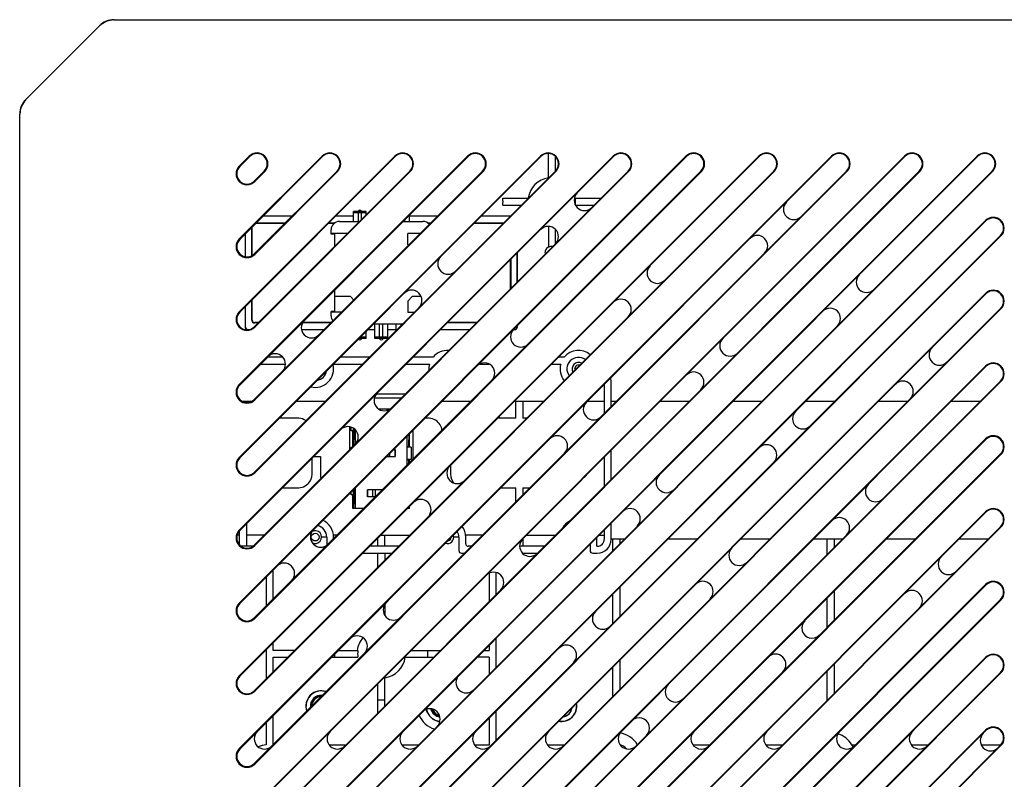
# Model space of a CAD drawing. Header units: millimetres. Extents: x 795 to 2578, y 150 to 1412.
# Tile 10 of 11: x 2077 to 2192, y 791 to 880. Entities that reach past the tile are written whole.
import ezdxf

# ---------------------------------------------------------------- set-up
doc = ezdxf.new("R2010")
doc.units = ezdxf.units.MM
doc.header["$LTSCALE"] = 39.111111
doc.layers.add('06_ALL_SURFS', color=7, linetype='CONTINUOUS')
doc.layers.add('20_ALL_FEATURES', color=7, linetype='CONTINUOUS')

msp = doc.modelspace()

# ---------------------------------------------------------------- linework, layer by layer
at = {"layer": '06_ALL_SURFS', "color": 7}
for p, q in [((2087.74, 879.756), (2245.751, 879.756)), ((2087.749, 879.728), (2245.742, 879.728)), ((2086.043, 879.053), (2077.449, 870.459)), ((2077.475, 870.446), (2086.056, 879.027)), ((2076.746, 780.756), (2076.746, 868.762)), ((2076.774, 750.759), (2076.774, 868.753)), ((2102.348, 862.688), (2103.514, 863.855)), ((2102.348, 854.203), (2112, 863.855)), ((2102.348, 845.717), (2120.485, 863.855)), ((2102.348, 837.232), (2128.97, 863.855)), ((2102.348, 828.747), (2137.456, 863.855)), ((2102.348, 820.262), (2145.941, 863.855)), ((2102.348, 811.776), (2154.426, 863.855)), ((2102.348, 803.291), (2162.911, 863.855)), ((2102.348, 794.806), (2171.397, 863.855)), ((2102.348, 786.32), (2179.882, 863.855)), ((2102.348, 777.835), (2188.367, 863.855)), ((2102.397, 862.638), (2103.564, 863.805)), ((2102.397, 854.153), (2112.049, 863.805)), ((2102.397, 845.668), (2120.535, 863.805)), ((2102.397, 837.183), (2129.02, 863.805)), ((2102.397, 828.697), (2137.505, 863.805)), ((2102.397, 820.212), (2145.99, 863.805)), ((2102.397, 811.727), (2154.476, 863.805)), ((2102.397, 803.242), (2162.961, 863.805)), ((2102.397, 794.756), (2171.446, 863.805)), ((2102.397, 786.271), (2179.932, 863.805)), ((2102.397, 777.786), (2188.417, 863.805)), ((2138.396, 861.302), (2138.396, 864.153)), ((2139.196, 862.102), (2139.196, 863.807)), ((2105.261, 862.108), (2104.094, 860.941)), ((2113.746, 862.108), (2104.094, 852.456)), ((2122.232, 862.108), (2104.094, 843.971)), ((2130.717, 862.108), (2104.094, 835.486)), ((2139.202, 862.108), (2104.094, 827)), ((2147.687, 862.108), (2104.094, 818.515)), ((2156.173, 862.108), (2104.094, 810.03)), ((2164.658, 862.108), (2104.094, 801.544)), ((2173.143, 862.108), (2104.094, 793.059)), ((2181.629, 862.108), (2104.094, 784.574)), ((2190.114, 862.108), (2104.094, 776.089)), ((2105.311, 862.059), (2104.144, 860.892)), ((2113.796, 862.059), (2104.144, 852.407)), ((2122.281, 862.059), (2104.144, 843.921)), ((2130.766, 862.059), (2104.144, 835.436)), ((2139.252, 862.059), (2104.144, 826.951)), ((2147.737, 862.059), (2104.144, 818.466)), ((2156.222, 862.059), (2104.144, 809.98)), ((2164.707, 862.059), (2104.144, 801.495)), ((2173.193, 862.059), (2104.144, 793.01)), ((2181.678, 862.059), (2104.144, 784.524)), ((2190.163, 862.059), (2104.144, 776.039)), ((2133.089, 858.956), (2136.05, 858.956)), ((2141.521, 858.956), (2144.502, 858.956)), ((2116.146, 857.406), (2116.266, 857.508)), ((2116.646, 857.406), (2116.525, 857.508)), ((2133.089, 858.156), (2135.25, 858.156)), ((2141.537, 858.156), (2143.735, 858.156)), ((2102.348, 769.35), (2189.348, 856.35)), ((2108.5, 856.862), (2105.106, 856.862)), ((2108.516, 856.878), (2105.122, 856.878)), ((2115.646, 856.862), (2113.591, 856.862)), ((2115.646, 856.878), (2113.607, 856.878)), ((2115.646, 856.256), (2115.646, 857.406)), ((2117.146, 857.406), (2115.646, 857.406)), ((2117.146, 857.256), (2115.646, 857.256)), ((2115.946, 857.406), (2115.946, 857.256)), ((2116.201, 857.256), (2116.201, 856.256)), ((2116.59, 856.467), (2116.59, 857.256)), ((2116.846, 857.256), (2116.846, 857.406)), ((2117.146, 857.022), (2117.146, 857.406)), ((2121.59, 856.376), (2121.59, 856.256)), ((2122.146, 856.931), (2122.146, 856.256)), ((2125.486, 856.878), (2122.146, 856.878)), ((2125.471, 856.862), (2122.146, 856.862)), ((2133.956, 856.862), (2130.562, 856.862)), ((2133.972, 856.878), (2130.577, 856.878)), ((2102.397, 769.3), (2189.397, 856.3)), ((2103.804, 852.243), (2103.804, 855.56)), ((2103.846, 852.269), (2103.846, 855.602)), ((2104.3, 856.056), (2107.694, 856.056)), ((2104.342, 856.098), (2107.736, 856.098)), ((2112.785, 856.056), (2113.447, 856.056)), ((2112.827, 856.098), (2113.507, 856.098)), ((2113.046, 854.756), (2113.046, 855.256)), ((2114.046, 856.256), (2116.379, 856.256)), ((2121.47, 856.256), (2123.746, 856.256)), ((2124.284, 856.098), (2124.706, 856.098)), ((2124.344, 856.056), (2124.664, 856.056)), ((2129.756, 856.056), (2133.15, 856.056)), ((2129.797, 856.098), (2133.192, 856.098)), ((2138.396, 855.666), (2138.396, 853.22)), ((2139.196, 853.616), (2139.196, 855.318)), ((2103.024, 854.78), (2103.024, 852.128)), ((2103.039, 854.796), (2103.039, 852.125)), ((2191.094, 854.603), (2104.094, 767.603)), ((2191.144, 854.554), (2104.144, 767.554)), ((2114.979, 854.856), (2113.046, 854.856)), ((2113.496, 854.756), (2113.046, 854.756)), ((2113.496, 853.372), (2113.496, 854.856)), ((2121.996, 853.556), (2121.996, 854.856)), ((2123.464, 854.856), (2121.996, 854.856)), ((2121.996, 853.556), (2122.076, 853.467)), ((2133.946, 851.761), (2133.946, 848.366)), ((2133.987, 851.802), (2133.987, 848.408)), ((2134.752, 849.173), (2134.752, 852.567)), ((2134.767, 849.188), (2134.767, 852.582)), ((2102.348, 760.865), (2189.348, 847.865)), ((2102.397, 760.815), (2189.397, 847.815)), ((2113.496, 845.656), (2113.496, 848.281)), ((2115.296, 847.506), (2113.496, 847.506)), ((2115.686, 847.077), (2115.296, 847.506)), ((2122.496, 847.506), (2121.996, 846.956)), ((2123.552, 847.506), (2122.496, 847.506)), ((2103.024, 846.295), (2103.024, 843.956)), ((2103.039, 846.31), (2103.039, 843.956)), ((2103.804, 844.756), (2103.804, 847.075)), ((2103.846, 844.756), (2103.846, 847.116)), ((2191.094, 846.118), (2104.094, 759.118)), ((2191.144, 846.069), (2104.144, 759.069)), ((2121.996, 846.956), (2121.996, 845.656)), ((2113.046, 845.256), (2113.046, 845.756)), ((2113.496, 845.756), (2113.046, 845.756)), ((2114.264, 845.656), (2113.046, 845.656)), ((2121.996, 845.656), (2122.75, 845.656)), ((2104.579, 844.456), (2104.146, 844.456)), ((2104.537, 844.414), (2104.146, 844.414)), ((2113.023, 844.414), (2109.71, 844.414)), ((2113.064, 844.456), (2109.735, 844.456)), ((2121.35, 844.256), (2117.956, 844.256)), ((2118.146, 842.606), (2118.146, 844.256)), ((2118.701, 842.756), (2118.701, 844.256)), ((2119.09, 842.756), (2119.09, 844.256)), ((2119.646, 842.606), (2119.646, 844.256)), ((2120.646, 843.552), (2120.646, 844.256)), ((2121.201, 844.107), (2121.201, 844.256)), ((2129.993, 844.414), (2126.599, 844.414)), ((2130.035, 844.456), (2126.641, 844.456)), ((2134.752, 843.956), (2134.752, 844.081)), ((2134.767, 843.956), (2134.767, 844.097)), ((2103.346, 843.65), (2103.501, 843.65)), ((2103.346, 843.634), (2103.418, 843.634)), ((2109.599, 843.65), (2112.258, 843.65)), ((2109.602, 843.634), (2112.243, 843.634)), ((2117.146, 842.606), (2116.306, 842.606)), ((2117.146, 842.756), (2116.456, 842.756)), ((2116.646, 842.606), (2116.525, 842.503)), ((2116.59, 842.756), (2116.59, 842.891)), ((2116.846, 842.756), (2116.846, 842.606)), ((2117.146, 842.606), (2117.146, 843.446)), ((2117.334, 843.634), (2118.146, 843.634)), ((2117.349, 843.65), (2118.146, 843.65)), ((2119.646, 842.756), (2118.146, 842.756)), ((2119.646, 842.606), (2118.146, 842.606)), ((2118.446, 842.606), (2118.446, 842.756)), ((2118.766, 842.503), (2118.646, 842.606)), ((2119.146, 842.606), (2119.025, 842.503)), ((2119.346, 842.756), (2119.346, 842.606)), ((2119.646, 843.65), (2120.646, 843.65)), ((2119.646, 843.634), (2120.646, 843.634)), ((2125.819, 843.634), (2129.213, 843.634)), ((2125.835, 843.65), (2129.229, 843.65)), ((2134.307, 843.634), (2134.446, 843.634)), ((2134.321, 843.65), (2134.446, 843.65)), ((2116.266, 842.503), (2116.232, 842.532)), ((2107.419, 840.426), (2105.64, 840.426)), ((2117.52, 840.426), (2114.126, 840.426)), ((2124.939, 840.426), (2122.611, 840.426)), ((2140.239, 840.426), (2139.581, 840.426)), ((2104.84, 839.626), (2107.73, 839.626)), ((2107.421, 757.453), (2189.348, 839.379)), ((2107.471, 757.403), (2189.397, 839.33)), ((2113.326, 839.626), (2116.72, 839.626)), ((2121.811, 839.626), (2124.523, 839.626)), ((2130.375, 839.626), (2131.477, 839.626)), ((2138.781, 839.626), (2139.823, 839.626)), ((2109.168, 755.706), (2191.094, 837.633)), ((2191.144, 837.583), (2109.217, 755.657)), ((2144.886, 837.245), (2144.886, 833.851)), ((2145.686, 834.651), (2145.686, 837.726)), ((2118.111, 835.706), (2121.285, 835.706)), ((2121.685, 836.106), (2118.309, 836.106)), ((2103.767, 835.256), (2102.726, 835.256)), ((2103.181, 835.256), (2103.181, 835.139)), ((2112.35, 835.256), (2108.956, 835.256)), ((2129.32, 835.256), (2125.926, 835.256)), ((2137.806, 835.256), (2134.411, 835.256)), ((2134.601, 833.306), (2134.601, 835.256)), ((2135.401, 835.256), (2135.401, 833.306)), ((2144.886, 835.256), (2142.897, 835.256)), ((2146.291, 835.256), (2145.686, 835.256)), ((2154.776, 835.256), (2151.382, 835.256)), ((2163.261, 835.256), (2159.867, 835.256)), ((2171.747, 835.256), (2168.353, 835.256)), ((2180.232, 835.256), (2176.838, 835.256)), ((2188.717, 835.256), (2185.323, 835.256)), ((2119.881, 834.356), (2118.637, 834.356)), ((2119.546, 834.356), (2119.546, 834.218)), ((2109.281, 833.306), (2107.006, 833.306)), ((2115.191, 832.323), (2115.191, 829.612)), ((2115.396, 831.831), (2115.396, 832.274)), ((2124.496, 833.306), (2123.976, 833.306)), ((2134.601, 833.306), (2132.461, 833.306)), ((2135.856, 833.306), (2135.401, 833.306)), ((2115.664, 831.831), (2115.396, 831.831)), ((2115.596, 830.016), (2115.596, 831.831)), ((2115.639, 831.831), (2115.639, 831.506)), ((2115.639, 831.506), (2115.664, 831.506)), ((2115.664, 831.506), (2115.664, 832.148)), ((2115.688, 832.13), (2115.688, 830.806)), ((2115.888, 830.806), (2115.888, 831.957)), ((2115.896, 831.831), (2115.888, 831.831)), ((2115.896, 830.321), (2115.896, 831.949)), ((2121.896, 831.225), (2121.896, 827.831)), ((2121.903, 830.806), (2121.903, 831.233)), ((2122.103, 831.433), (2122.103, 830.806)), ((2122.196, 829.956), (2122.196, 831.525)), ((2122.578, 831.907), (2122.578, 828.513)), ((2115.396, 829.816), (2115.396, 829.956)), ((2115.396, 829.956), (2115.535, 829.956)), ((2115.906, 757.453), (2189.348, 830.894)), ((2115.956, 757.403), (2189.397, 830.845)), ((2122.396, 829.956), (2121.896, 829.956)), ((2122.142, 830.006), (2121.917, 830.006)), ((2122.396, 829.956), (2122.396, 828.556)), ((2111.041, 828.856), (2111.796, 828.856)), ((2111.796, 828.856), (2111.796, 827.076)), ((2117.653, 755.706), (2191.094, 829.147)), ((2191.144, 829.098), (2117.702, 755.657)), ((2119.526, 828.856), (2120.512, 828.856)), ((2119.546, 828.875), (2119.546, 828.856)), ((2119.896, 828.856), (2119.896, 829.225)), ((2120.326, 829.656), (2120.512, 829.656)), ((2120.498, 829.656), (2120.498, 828.856)), ((2120.512, 829.656), (2120.512, 828.856)), ((2145.686, 826.165), (2145.686, 829.559)), ((2110.831, 827.076), (2110.831, 828.646)), ((2121.896, 828.556), (2122.396, 828.556)), ((2121.917, 828.506), (2122.142, 828.506)), ((2122.196, 828.131), (2122.196, 828.556)), ((2126.961, 827.805), (2126.961, 827.076)), ((2144.886, 828.759), (2144.886, 825.365)), ((2142.56, 826.433), (2142.572, 826.442)), ((2107.391, 825.206), (2109.281, 825.206)), ((2115.396, 824.381), (2115.396, 824.725)), ((2115.664, 824.381), (2115.396, 824.381)), ((2115.596, 822.806), (2115.596, 824.381)), ((2115.639, 824.381), (2115.639, 824.006)), ((2115.664, 824.006), (2115.664, 824.993)), ((2115.688, 825.018), (2115.688, 823.306)), ((2115.888, 823.306), (2115.888, 825.218)), ((2115.896, 824.381), (2115.888, 824.381)), ((2115.896, 822.806), (2115.896, 825.225)), ((2117.28, 824.956), (2117.28, 824.156)), ((2119.02, 824.956), (2117.28, 824.956)), ((2117.294, 824.156), (2117.294, 824.956)), ((2117.896, 824.956), (2117.896, 824.156)), ((2118.246, 824.181), (2118.246, 824.956)), ((2132.847, 825.206), (2134.601, 825.206)), ((2134.601, 823.566), (2134.601, 825.206)), ((2135.401, 825.206), (2135.401, 824.366)), ((2135.401, 825.206), (2136.241, 825.206)), ((2115.639, 824.006), (2115.664, 824.006)), ((2118.22, 824.156), (2117.28, 824.156)), ((2116.87, 822.806), (2115.596, 822.806)), ((2122.196, 822.806), (2121.961, 822.806)), ((2122.196, 822.806), (2122.196, 823.04)), ((2124.392, 757.453), (2189.348, 822.409)), ((2124.441, 757.403), (2189.397, 822.359)), ((2103.181, 820.996), (2103.181, 818.386)), ((2145.686, 819.186), (2145.686, 821.074)), ((2102.381, 819.686), (2102.093, 819.686)), ((2102.381, 818.537), (2102.381, 820.193)), ((2105.265, 819.686), (2103.181, 819.686)), ((2113.75, 819.686), (2113.333, 819.686)), ((2118.841, 819.686), (2122.236, 819.686)), ((2119.291, 819.686), (2119.291, 818.386)), ((2126.138, 755.706), (2191.094, 820.662)), ((2191.144, 820.613), (2126.188, 755.657)), ((2130.721, 819.686), (2128.733, 819.686)), ((2135.812, 819.686), (2139.206, 819.686)), ((2144.297, 819.686), (2144.886, 819.686)), ((2144.886, 820.274), (2144.886, 819.186)), ((2112.546, 819.456), (2111.987, 819.456)), ((2112.546, 819.456), (2112.546, 818.502)), ((2113.346, 819.281), (2113.346, 819.456)), ((2118.491, 818.386), (2118.491, 819.335)), ((2127.946, 819.456), (2127.387, 819.456)), ((2127.946, 819.456), (2127.946, 817.886)), ((2128.746, 818.686), (2128.746, 819.456)), ((2135.401, 819.274), (2135.401, 818.386)), ((2143.246, 818.634), (2143.246, 817.886)), ((2144.046, 818.387), (2144.046, 819.434)), ((2145.686, 819.256), (2147.261, 819.256)), ((2145.901, 817.895), (2145.901, 819.256)), ((2146.701, 819.256), (2146.701, 818.695)), ((2152.353, 819.256), (2155.747, 819.256)), ((2160.838, 819.256), (2164.232, 819.256)), ((2169.323, 819.256), (2172.717, 819.256)), ((2170.901, 817.439), (2170.901, 819.256)), ((2171.701, 819.256), (2171.701, 818.239)), ((2177.808, 819.256), (2181.203, 819.256)), ((2186.294, 819.256), (2189.688, 819.256)), ((2103.939, 818.386), (2102.554, 818.386)), ((2116.741, 817.586), (2120.136, 817.586)), ((2120.936, 818.386), (2117.541, 818.386)), ((2118.496, 815.946), (2118.496, 817.586)), ((2119.296, 817.586), (2119.296, 816.746)), ((2128.246, 817.586), (2128.621, 817.586)), ((2129.421, 818.386), (2129.046, 818.386)), ((2137.906, 818.386), (2135.037, 818.386)), ((2135.367, 817.586), (2137.106, 817.586)), ((2143.546, 817.586), (2144.086, 817.586)), ((2106.296, 812.231), (2106.296, 815.625)), ((2131.496, 815.257), (2131.496, 811.975)), ((2132.296, 812.775), (2132.296, 815.327)), ((2105.496, 814.825), (2105.496, 811.431)), ((2132.877, 757.453), (2189.348, 813.923)), ((2132.927, 757.403), (2189.397, 813.874)), ((2145.901, 809.41), (2145.901, 812.804)), ((2146.701, 813.604), (2146.701, 810.21)), ((2171.701, 813.148), (2171.701, 809.754)), ((2119.296, 811.599), (2119.296, 810.366)), ((2134.624, 755.706), (2191.094, 812.177)), ((2191.144, 812.127), (2134.673, 755.657)), ((2170.901, 808.954), (2170.901, 812.348)), ((2119.157, 811.255), (2119.296, 811.255)), ((2106.296, 806.256), (2106.296, 807.14)), ((2132.296, 804.29), (2132.296, 807.684)), ((2105.496, 806.34), (2105.496, 802.946)), ((2108.806, 806.256), (2106.296, 806.256)), ((2113.496, 805.456), (2113.496, 805.855)), ((2113.897, 806.256), (2116.17, 806.256)), ((2122.382, 806.256), (2125.776, 806.256)), ((2124.295, 806.256), (2124.295, 805.456)), ((2130.867, 806.256), (2131.496, 806.256)), ((2131.496, 806.884), (2131.496, 806.256)), ((2106.296, 803.746), (2106.296, 805.456)), ((2106.296, 805.456), (2108.006, 805.456)), ((2113.097, 805.456), (2116.17, 805.456)), ((2121.621, 805.456), (2124.976, 805.456)), ((2131.496, 805.456), (2130.067, 805.456)), ((2131.496, 805.456), (2131.496, 803.49)), ((2141.362, 757.453), (2189.348, 805.438)), ((2141.412, 757.403), (2189.397, 805.389)), ((2146.701, 805.119), (2146.701, 801.725)), ((2143.109, 755.706), (2191.094, 803.692)), ((2191.144, 803.642), (2143.158, 755.657)), ((2145.901, 800.925), (2145.901, 804.319)), ((2170.901, 800.469), (2170.901, 803.863)), ((2171.701, 804.663), (2171.701, 801.269)), ((2119.296, 799.775), (2119.296, 803.131)), ((2118.496, 798.975), (2118.496, 802.369)), ((2110.71, 800.109), (2110.801, 800.062)), ((2111.004, 800.461), (2110.913, 800.507)), ((2111.608, 800.959), (2111.614, 800.857)), ((2119.296, 800.457), (2118.496, 800.457)), ((2124.808, 799.167), (2124.905, 799.198)), ((2132.296, 795.805), (2132.296, 799.199)), ((2105.496, 797.855), (2105.496, 795.256)), ((2106.296, 795.261), (2106.296, 798.655)), ((2131.496, 798.399), (2131.496, 795.256)), ((2149.848, 757.453), (2189.348, 796.953)), ((2149.897, 757.403), (2189.397, 796.903)), ((2146.701, 796.481), (2146.701, 796.581)), ((2112.812, 795.256), (2114.776, 795.256)), ((2121.297, 795.256), (2123.261, 795.256)), ((2129.782, 795.256), (2131.496, 795.256)), ((2138.267, 795.256), (2140.232, 795.256)), ((2151.594, 755.706), (2191.094, 795.206)), ((2191.144, 795.157), (2151.644, 755.657)), ((2155.238, 795.256), (2157.203, 795.256)), ((2163.723, 795.256), (2165.688, 795.256)), ((2173.754, 795.256), (2174.173, 795.256)), ((2180.694, 795.256), (2182.658, 795.256)), ((2188.841, 795.256), (2191.137, 795.256))]:
    msp.add_line(p, q, dxfattribs=at)
msp.add_circle((2111.196, 819.456), 0.45, dxfattribs=at)
for centre, radius, start, end in [((2087.74, 877.356), 2.4, 90, 135), ((2079.146, 868.762), 2.4, 135, 180), ((2104.413, 862.957), 1.27, 315, 135), ((2104.413, 862.957), 1.2, 315, 135), ((2112.898, 862.957), 1.27, 315, 135), ((2112.898, 862.957), 1.2, 315, 135), ((2121.383, 862.957), 1.27, 315, 135), ((2121.383, 862.957), 1.2, 315, 135), ((2129.868, 862.957), 1.27, 315, 135), ((2129.868, 862.957), 1.2, 315, 135), ((2138.354, 862.957), 1.27, 315, 135), ((2138.354, 862.957), 1.2, 315, 135), ((2146.839, 862.957), 1.27, 315, 135), ((2146.839, 862.957), 1.2, 315, 135), ((2155.324, 862.957), 1.27, 315, 135), ((2155.324, 862.957), 1.2, 315, 135), ((2163.809, 862.957), 1.27, 315, 135), ((2163.809, 862.957), 1.2, 315, 135), ((2172.295, 862.957), 1.27, 315, 135), ((2172.295, 862.957), 1.2, 315, 135), ((2180.78, 862.957), 1.27, 315, 135), ((2180.78, 862.957), 1.2, 315, 135), ((2189.265, 862.957), 1.27, 315, 135), ((2189.265, 862.957), 1.2, 315, 135), ((2103.246, 861.79), 1.27, 135, 315), ((2103.246, 861.79), 1.2, 135, 315), ((2138.796, 858.556), 2.8, 98.21268, 171.78732), ((2142.596, 858.714), 1.2, 135, 315), ((2138.796, 858.556), 2.754, 352.18011, 8.35026), ((2143.187, 858.956), 1.329, 359.12615, 359.99144), ((2116.396, 857.356), 0.2, 49.63875, 130.36125), ((2138.796, 858.556), 2.8, 350.93144, 351.78732), ((2166.991, 857.654), 1.2, 135, 314.99994), ((2190.246, 855.452), 1.27, 315, 135), ((2190.246, 855.452), 1.2, 315, 135), ((2114.046, 855.256), 1, 90, 180), ((2123.746, 855.256), 1, 40.17192, 90), ((2138.354, 854.472), 1.2, 315, 135), ((2103.246, 853.305), 1.27, 135, 315), ((2103.246, 853.305), 1.2, 135, 315), ((2162.749, 853.411), 1.2, 315, 134.99996), ((2138.796, 852.556), 0.821, 119.15259, 180), ((2138.796, 852.556), 0.775, 82.10371, 121.05924), ((2126.686, 851.29), 1.2, 135, 315), ((2151.082, 850.229), 1.2, 135, 315), ((2175.477, 849.168), 1.2, 135, 314.99993), ((2122.444, 847.047), 1.2, 315, 135), ((2146.839, 845.986), 1.2, 315, 135), ((2190.246, 846.967), 1.27, 315, 135), ((2190.246, 846.967), 1.2, 315, 135), ((2171.234, 844.926), 1.2, 315, 135), ((2103.246, 844.819), 1.27, 135, 315), ((2103.246, 844.819), 1.2, 135, 315), ((2114.046, 845.256), 1, 180, 217.63981), ((2103.346, 843.956), 0.322, 180, 270), ((2103.346, 843.956), 0.306, 180, 270), ((2104.146, 844.756), 0.342, 180, 270), ((2104.146, 844.756), 0.3, 180, 270), ((2110.776, 843.865), 1.2, 135, 315), ((2134.446, 843.956), 0.322, 270, 0), ((2134.446, 843.956), 0.306, 270, 0), ((2135.172, 842.804), 1.2, 135, 314.99992), ((2159.567, 841.744), 1.2, 135, 314.99995), ((2116.396, 842.656), 0.2, 229.63875, 310.36125), ((2118.896, 842.656), 0.2, 229.63875, 310.36125), ((2183.962, 840.683), 1.2, 135, 315), ((2106.534, 839.622), 1.2, 315, 135), ((2126.596, 839.056), 2.15, 85.34041, 140.41596), ((2141.896, 839.056), 2.15, 50.48027, 140.41596), ((2141.896, 839.056), 1.35, 53.74543, 216.23869), ((2111.196, 839.056), 2.15, 255.96996, 14.05689), ((2126.596, 839.056), 2.15, 164.62614, 184.74298), ((2130.929, 838.562), 1.2, 315, 134.99993), ((2141.896, 839.056), 2.15, 164.62614, 219.51255), ((2141.896, 839.056), 0.753, 60.8362, 209.16395), ((2141.896, 839.056), 0.45, 72.11765, 197.72682), ((2190.246, 838.481), 1.27, 315, 135), ((2190.246, 838.481), 1.2, 315, 135), ((2111.196, 839.056), 1.35, 280.05419, 350.03527), ((2142.986, 837.726), 2.7, 0, 6.38708), ((2155.324, 837.501), 1.2, 315, 135), ((2103.246, 836.334), 1.27, 135, 315), ((2103.246, 836.334), 1.2, 135, 315), ((2179.719, 836.44), 1.2, 315, 135), ((2119.262, 835.38), 1.2, 135, 315), ((2143.657, 834.319), 1.2, 135, 315), ((2168.052, 833.258), 1.2, 135, 315), ((2115.019, 831.137), 1.2, 315, 135), ((2139.414, 830.076), 1.2, 315, 135), ((2190.246, 829.996), 1.27, 315, 135), ((2190.246, 829.996), 1.2, 315, 135), ((2080.966, 830.77), 34.922, 359.24397, 0.05942), ((2163.809, 829.016), 1.2, 315, 135), ((2103.246, 827.849), 1.27, 135, 315), ((2103.246, 827.849), 1.2, 135, 315), ((2127.747, 826.894), 1.2, 135, 315), ((2141.961, 827.356), 1.1, 303.76, 326.56607), ((2152.142, 825.834), 1.2, 135, 314.9999), ((2176.537, 824.773), 1.2, 135, 314.99996), ((2123.504, 822.652), 1.2, 315, 135), ((2147.9, 821.591), 1.2, 315, 134.99995), ((2190.246, 821.511), 1.27, 315, 135), ((2190.246, 821.511), 1.2, 315, 135), ((2111.196, 819.456), 1.35, 0, 79.16708), ((2111.196, 819.456), 2.15, 0, 65.645), ((2141.896, 819.456), 2.15, 119.14239, 150.66066), ((2172.295, 820.53), 1.2, 315, 134.99997), ((2103.246, 819.364), 1.27, 135, 315), ((2103.246, 819.364), 1.2, 135, 315), ((2111.837, 819.47), 1.2, 135, 315), ((2111.196, 819.456), 0.753, 242.96037, 119.3234), ((2126.596, 819.456), 0.753, 253.19253, 16.80751), ((2126.596, 819.456), 1.35, 0, 29.76844), ((2126.596, 819.456), 2.15, 0, 35.49231), ((2111.196, 819.456), 0.809, 359.86069, 0), ((2126.596, 819.456), 0.45, 277.30598, 352.2742), ((2126.596, 819.456), 0.809, 359.8607, 0), ((2129.046, 818.686), 0.3, 180, 270), ((2136.232, 818.409), 1.2, 135, 315), ((2144.086, 819.186), 0.8, 267.13405, 0), ((2144.086, 819.186), 1.6, 270, 0), ((2128.246, 817.886), 0.3, 180, 270), ((2143.546, 817.886), 0.3, 180, 270), ((2160.627, 817.348), 1.2, 135, 315), ((2107.594, 815.227), 1.2, 315, 134.99992), ((2185.023, 816.288), 1.2, 135, 315), ((2131.99, 814.166), 1.2, 315, 135), ((2156.385, 813.106), 1.2, 315, 135), ((2190.246, 813.025), 1.27, 315, 135), ((2190.246, 813.025), 1.2, 315, 135), ((2180.78, 812.045), 1.2, 315, 134.99998), ((2103.246, 810.878), 1.27, 135, 315), ((2103.246, 810.878), 1.2, 135, 315), ((2120.322, 810.985), 1.2, 135, 315), ((2144.718, 809.924), 1.2, 135, 314.99991), ((2169.113, 808.863), 1.2, 135, 315.00001), ((2116.08, 806.742), 1.2, 315, 135), ((2118.896, 805.856), 2.828, 138.75391, 171.8677), ((2118.896, 805.856), 2.754, 171.64974, 188.35026), ((2140.475, 805.681), 1.2, 315, 135), ((2118.896, 805.856), 2.828, 278.1323, 351.8677), ((2118.896, 805.856), 2.754, 351.64974, 352.58534), ((2164.87, 804.621), 1.2, 315, 134.9997), ((2190.246, 804.54), 1.27, 315, 135), ((2190.246, 804.54), 1.2, 315, 135), ((2103.246, 802.393), 1.27, 135, 315), ((2103.246, 802.393), 1.2, 135, 315), ((2118.896, 805.856), 2.754, 277.41467, 278.3636), ((2128.808, 802.499), 1.2, 135, 314.99994), ((2111.896, 799.756), 1.795, 70.89617, 199.15807), ((2111.896, 799.756), 1.768, 71.2963, 180), ((2153.203, 801.439), 1.2, 135, 315), ((2111.896, 799.756), 1.263, 83.30084, 186.7069), ((2111.899, 799.754), 1.24, 142.60803, 163.40136), ((2111.896, 799.756), 1.098, 90.38261, 179.61445), ((2111.896, 799.756), 1.137, 141.65103, 164.35836), ((2111.896, 799.752), 1.24, 84.20019, 103.40136), ((2111.896, 799.756), 1.137, 88.414, 104.35836), ((2124.565, 798.257), 1.2, 315, 135), ((2125.896, 799.756), 1.795, 192.16969, 264.56102), ((2125.896, 799.756), 1.768, 191.99401, 264.71713), ((2125.896, 799.756), 1.263, 194.08221, 262.72763), ((2125.899, 799.757), 1.24, 194.39352, 208.40136), ((2125.896, 799.756), 1.137, 196.70178, 209.35836), ((2125.896, 799.756), 1.098, 197.78448, 258.97321), ((2139.896, 799.756), 1.795, 259.67278, 10.29431), ((2139.896, 799.756), 1.768, 260.3425, 360), ((2139.896, 799.756), 1.263, 279.04726, 351.14776), ((2139.896, 799.756), 1.25, 279.87617, 350.17819), ((2125.896, 799.756), 2.792, 202.21964, 253.23411), ((2148.96, 797.196), 1.2, 315, 135.00004), ((2105.295, 795.957), 1.2, 135, 315), ((2113.78, 795.957), 1.2, 135, 315), ((2122.265, 795.957), 1.2, 135, 314.99995), ((2130.751, 795.957), 1.2, 135, 315), ((2139.236, 795.957), 1.2, 135, 315), ((2147.721, 795.957), 1.2, 135, 315), ((2156.206, 795.957), 1.2, 135, 315.0002), ((2164.692, 795.957), 1.2, 135, 315), ((2173.177, 795.957), 1.2, 135, 315), ((2181.662, 795.957), 1.2, 135, 315), ((2190.246, 796.055), 1.27, 315, 135), ((2190.246, 796.055), 1.2, 315, 135), ((2146.301, 793.756), 2.754, 81.64974, 82.77339), ((2146.301, 793.756), 2.891, 32.04682, 81.61167), ((2171.301, 793.756), 2.891, 31.25074, 73.49165), ((2189.935, 795.745), 1.2, 135, 315), ((2103.246, 793.908), 1.27, 135, 315), ((2103.246, 793.908), 1.2, 135, 315), ((2105.935, 791.683), 3.6, 97.01547, 112.37187), ((2146.301, 793.756), 1.575, 40.82094, 73.44845), ((2171.301, 793.756), 2.876, 25.56561, 31.44086)]:
    msp.add_arc(centre, radius, start, end, dxfattribs=at)
for centre, major_axis in [((2087.754, 877.322), (-0.921, 2.224)), ((2079.179, 868.748), (-2.224, 0.921))]:
    msp.add_ellipse(centre, major_axis=major_axis, ratio=0.9971479, start_param=-0.3916903, end_param=0.3916903, dxfattribs=at)
for points, knots in [([(2133.075, 858.156), (2133.075, 858.223), (2133.083, 858.323), (2133.091, 858.456), (2133.093, 858.556), (2133.091, 858.656), (2133.083, 858.789), (2133.075, 858.889), (2133.075, 858.956)], [0, 0, 0, 0, 0.2499171, 0.3749698, 0.5, 0.6250302, 0.7500829, 1, 1, 1, 1]), ([(2125.98, 831.916), (2125.957, 832.125), (2125.802, 832.708), (2125.031, 833.306), (2124.496, 833.306)], [0, 0, 0, 0, 0.3608021, 1, 1, 1, 1]), ([(2115.681, 830.101), (2115.682, 830.143), (2115.684, 830.242), (2115.687, 830.476), (2115.688, 830.669), (2115.688, 830.806)], [0, 0, 0, 0, 0.1792303, 0.4175889, 1, 1, 1, 1]), ([(2121.917, 830.006), (2121.917, 830.006), (2121.916, 830.008), (2121.916, 830.01), (2121.915, 830.015), (2121.914, 830.022), (2121.914, 830.03), (2121.913, 830.046), (2121.912, 830.069), (2121.91, 830.103), (2121.909, 830.143), (2121.908, 830.189), (2121.907, 830.242), (2121.906, 830.3), (2121.905, 830.386), (2121.904, 830.504), (2121.903, 830.652), (2121.903, 830.754), (2121.903, 830.806)], [0, 0, 0, 0, 0.0014776, 0.0051859, 0.0112487, 0.0196774, 0.0304573, 0.0435643, 0.0766434, 0.1186008, 0.1690403, 0.2274762, 0.2933463, 0.3660205, 0.4447956, 0.6175747, 0.8050345, 1, 1, 1, 1]), ([(2121.947, 829.956), (2121.947, 829.963), (2121.946, 829.973), (2121.945, 829.986), (2121.945, 829.993), (2121.944, 829.998), (2121.944, 830.002), (2121.943, 830.004), (2121.943, 830.006), (2121.942, 830.006)], [0, 0, 0, 0, 0.431624, 0.6025072, 0.743003, 0.8528285, 0.9318616, 0.9803111, 1, 1, 1, 1]), ([(2122.117, 830.006), (2122.117, 830.006), (2122.116, 830.008), (2122.116, 830.01), (2122.115, 830.015), (2122.114, 830.022), (2122.114, 830.03), (2122.113, 830.046), (2122.112, 830.069), (2122.11, 830.103), (2122.109, 830.143), (2122.108, 830.189), (2122.107, 830.242), (2122.106, 830.3), (2122.105, 830.386), (2122.104, 830.504), (2122.103, 830.652), (2122.103, 830.754), (2122.103, 830.806)], [0, 0, 0, 0, 0.0014776, 0.0051859, 0.0112487, 0.0196774, 0.0304573, 0.0435643, 0.0766434, 0.1186008, 0.1690403, 0.2274762, 0.2933463, 0.3660205, 0.4447956, 0.6175747, 0.8050345, 1, 1, 1, 1]), ([(2122.147, 829.956), (2122.147, 829.963), (2122.146, 829.973), (2122.145, 829.986), (2122.145, 829.993), (2122.144, 829.998), (2122.144, 830.002), (2122.143, 830.004), (2122.143, 830.006), (2122.142, 830.006)], [0, 0, 0, 0, 0.431624, 0.6025072, 0.743003, 0.8528285, 0.9318616, 0.9803111, 1, 1, 1, 1]), ([(2121.903, 827.839), (2121.903, 827.884), (2121.904, 827.972), (2121.905, 828.098), (2121.906, 828.196), (2121.907, 828.268), (2121.908, 828.315), (2121.909, 828.358), (2121.91, 828.396), (2121.911, 828.428), (2121.912, 828.455), (2121.913, 828.476), (2121.914, 828.49), (2121.915, 828.498), (2121.916, 828.502), (2121.916, 828.504), (2121.917, 828.506), (2121.917, 828.506)], [0, 0, 0, 0, 0.203243, 0.3941322, 0.5667991, 0.6446203, 0.7159504, 0.7802468, 0.8370112, 0.8858126, 0.926276, 0.9580946, 0.9810357, 0.9891257, 0.9949498, 0.9985261, 1, 1, 1, 1]), ([(2121.942, 828.506), (2121.943, 828.506), (2121.943, 828.507), (2121.944, 828.509), (2121.944, 828.514), (2121.945, 828.519), (2121.945, 828.526), (2121.946, 828.538), (2121.947, 828.549), (2121.947, 828.556)], [0, 0, 0, 0, 0.0196881, 0.0681364, 0.147169, 0.2569948, 0.3974897, 0.5683724, 1, 1, 1, 1]), ([(2122.104, 828.04), (2122.105, 828.073), (2122.105, 828.137), (2122.106, 828.227), (2122.108, 828.307), (2122.109, 828.366), (2122.11, 828.407), (2122.111, 828.433), (2122.112, 828.454), (2122.113, 828.472), (2122.114, 828.486), (2122.115, 828.496), (2122.116, 828.502), (2122.116, 828.505), (2122.117, 828.506), (2122.117, 828.506)], [0, 0, 0, 0, 0.2140619, 0.4092663, 0.581665, 0.7277678, 0.790014, 0.844622, 0.8913202, 0.9298744, 0.9600934, 0.9818421, 0.9950425, 0.9984761, 1, 1, 1, 1]), ([(2122.142, 828.506), (2122.143, 828.506), (2122.143, 828.507), (2122.144, 828.509), (2122.144, 828.514), (2122.145, 828.519), (2122.145, 828.526), (2122.146, 828.538), (2122.147, 828.549), (2122.147, 828.556)], [0, 0, 0, 0, 0.0196881, 0.0681364, 0.147169, 0.2569948, 0.3974897, 0.5683724, 1, 1, 1, 1]), ([(2126.961, 827.076), (2126.961, 826.694), (2126.97, 826.234), (2127.305, 825.813), (2127.351, 825.761)], [0, 0, 0, 0, 0.8739881, 1, 1, 1, 1]), ([(2115.679, 822.806), (2115.68, 822.806), (2115.68, 822.807), (2115.68, 822.809), (2115.681, 822.812), (2115.681, 822.818), (2115.682, 822.829), (2115.683, 822.845), (2115.684, 822.866), (2115.684, 822.891), (2115.685, 822.921), (2115.686, 822.967), (2115.687, 823.032), (2115.687, 823.117), (2115.688, 823.21), (2115.688, 823.273), (2115.688, 823.306)], [0, 0, 0, 0, 0.0014779, 0.0051867, 0.0112492, 0.019677, 0.0435653, 0.0766429, 0.1186012, 0.1690411, 0.2274753, 0.2933481, 0.4447956, 0.6175748, 0.8050348, 1, 1, 1, 1]), ([(2115.879, 822.806), (2115.88, 822.806), (2115.88, 822.807), (2115.88, 822.809), (2115.881, 822.812), (2115.881, 822.818), (2115.882, 822.829), (2115.883, 822.845), (2115.884, 822.866), (2115.884, 822.891), (2115.885, 822.921), (2115.886, 822.967), (2115.887, 823.032), (2115.887, 823.117), (2115.888, 823.21), (2115.888, 823.273), (2115.888, 823.306)], [0, 0, 0, 0, 0.0014779, 0.0051867, 0.0112492, 0.019677, 0.0435653, 0.0766429, 0.1186012, 0.1690411, 0.2274753, 0.2933481, 0.4447956, 0.6175748, 0.8050348, 1, 1, 1, 1]), ([(2122.112, 822.806), (2122.112, 822.806), (2122.111, 822.807), (2122.111, 822.809), (2122.111, 822.812), (2122.11, 822.818), (2122.109, 822.829), (2122.108, 822.845), (2122.108, 822.865), (2122.107, 822.89), (2122.106, 822.919), (2122.106, 822.939), (2122.106, 822.95)], [0, 0, 0, 0, 0.0050478, 0.0176854, 0.0383378, 0.0670461, 0.1484246, 0.2611214, 0.4041077, 0.5760417, 0.7752945, 1, 1, 1, 1])]:
    msp.add_open_spline(points, degree=3, knots=knots, dxfattribs=at)
for points in [[(2110.12, 833.027), (2109.875, 833.193), (2109.581, 833.306), (2109.281, 833.306)], [(2109.281, 825.206), (2109.803, 825.206), (2110.815, 825.889), (2110.831, 826.694), (2110.831, 827.076)], [(2111.796, 827.076), (2111.796, 826.818), (2111.789, 826.558), (2111.87, 826.295)]]:
    msp.add_open_spline(points, degree=3, dxfattribs=at)
at = {"layer": '20_ALL_FEATURES', "color": 7}
for p, q in [((2111.009, 800.488), (2110.918, 800.535)), ((2111.582, 800.966), (2111.587, 800.864)), ((2110.782, 800.043), (2110.691, 800.089)), ((2124.808, 799.14), (2124.905, 799.171))]:
    msp.add_line(p, q, dxfattribs=at)
for centre, radius, start, end in [((2111.896, 799.756), 1.25, 83.67893, 186.32063), ((2111.886, 798.934), 1.662, 135.01462, 135.96109), ((2112.555, 800.247), 1.662, 170.04829, 170.99476), ((2111.896, 799.756), 1.15, 105.56054, 140.44885), ((2111.179, 799.353), 1.662, 75.01433, 75.96078), ((2111.896, 799.756), 1.15, 165.56054, 182.20958), ((2125.896, 799.756), 1.25, 194.2088, 262.53755), ((2126.47, 799.167), 1.662, 180.01436, 180.9608), ((2125.896, 799.756), 1.15, 210.56054, 260.49371)]:
    msp.add_arc(centre, radius, start, end, dxfattribs=at)
for centre, major_axis, ratio, start_param, end_param in [((2112.206, 800.365), (0.62, 1.218), 0.8660474, -4.3897952, -4.3695243), ((2111.213, 799.72), (1.365, 0.072), 0.8660473, 1.2279313, 1.2482022), ((2111.585, 799.147), (0.62, 1.218), 0.8660474, 1.2279315, 1.2482024), ((2126.107, 799.106), (-0.422, 1.3), 0.8660475, 1.2279317, 1.2482026)]:
    msp.add_ellipse(centre, major_axis=major_axis, ratio=ratio, start_param=start_param, end_param=end_param, dxfattribs=at)

doc.saveas('drawing.dxf')
